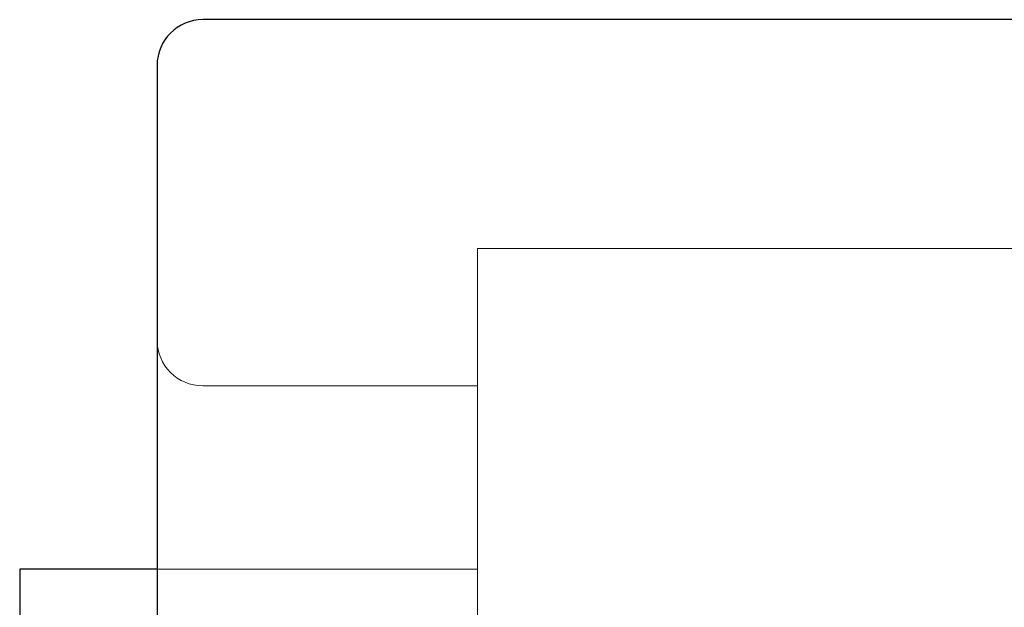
# Model space of a CAD drawing. Header units: millimetres. Extents: x 6089.8 to 6187.4, y 7494.6 to 7588.1.
# Tile 62 of 111: x 6129.4 to 6140.1, y 7547.1 to 7553.5. Entities that reach past the tile are written whole.
import ezdxf
from ezdxf.lldxf.tags import DXFTag

# ---------------------------------------------------------------- set-up
doc = ezdxf.new("R2010")
doc.units = ezdxf.units.MM
doc.layers.add('1', color=7, linetype='CONTINUOUS', true_color=0xffffff)
tags = doc.linetypes.add('DASHED', pattern=[25.72, 12.86, -12.86]).pattern_tags.tags
tags[6:7] = [DXFTag(74, 4), DXFTag(75, 0), DXFTag(340, '0'), DXFTag(46, 0.0), DXFTag(50, 0.0), DXFTag(44, 0.0), DXFTag(45, 0.0)]
tags[4:5] = [DXFTag(74, 4), DXFTag(75, 0), DXFTag(340, '0'), DXFTag(46, 0.0), DXFTag(50, 0.0), DXFTag(44, 0.0), DXFTag(45, 0.0)]

msp = doc.modelspace()

# ---------------------------------------------------------------- linework, layer by layer
at = {"layer": '1', "color": 7, "linetype": 'Continuous'}
for p, q in [((6143.875, 7553.527), (6131.375, 7553.527)), ((6130.875, 7553.027), (6130.875, 7542.527)), ((6130.875, 7547.527), (6129.375, 7547.527)), ((6129.375, 7547.527), (6129.375, 7537.527))]:
    msp.add_line(p, q, dxfattribs=at)
at = {"layer": '1', "color": 251, "linetype": 'DASHED', "lineweight": 5}
for p, q in [((6140.375, 7551.027), (6134.375, 7551.027)), ((6134.375, 7542.527), (6134.375, 7551.027)), ((6134.375, 7549.527), (6131.375, 7549.527)), ((6134.375, 7547.527), (6130.875, 7547.527))]:
    msp.add_line(p, q, dxfattribs=at)
at = {"layer": '1', "color": 7, "linetype": 'Continuous'}
msp.add_arc((6131.375, 7553.027), 0.5, 90, 180, dxfattribs=at)
at = {"layer": '1', "color": 251, "linetype": 'DASHED', "lineweight": 5, "extrusion": (-1.22461e-16, 0, -1)}
msp.add_arc((-6131.375, 7550.027), 0.5, 270, 0, dxfattribs=at)

doc.saveas('drawing.dxf')
